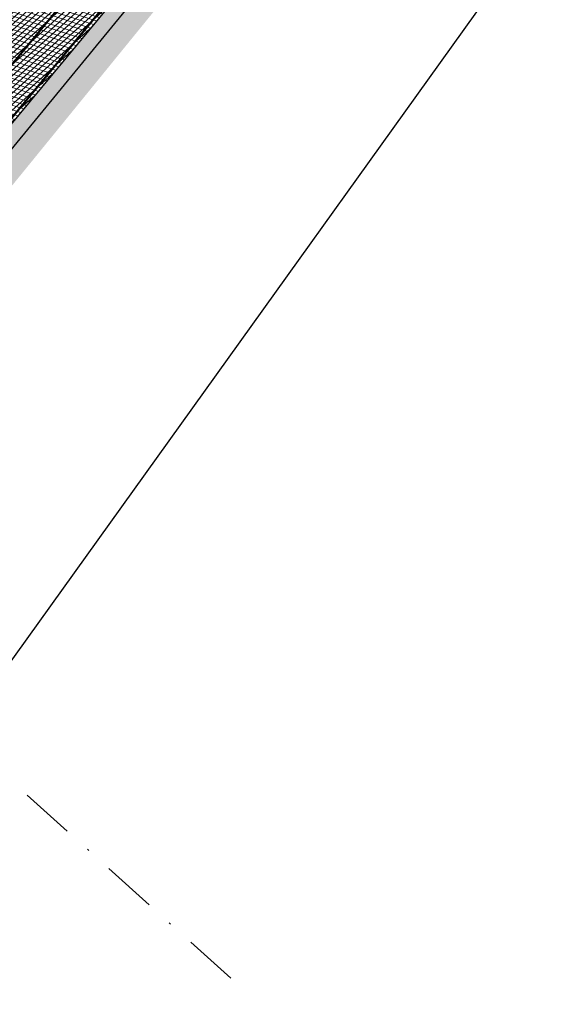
# Model space of a CAD drawing. Header units: metres. Extents: x 157685 to 160831, y 403691 to 406312.
# Tile 54 of 134: x 159490 to 159515, y 404502 to 404548. Entities that reach past the tile are written whole.
import ezdxf

# ---------------------------------------------------------------- set-up
doc = ezdxf.new("R2010")
doc.units = ezdxf.units.M
for name, pattern in [('DASHDOT2', [12.7, 6.35, -3.175, 0, -3.175]), ('VW-1-3_STREEP', [4, 1, -3]), ('VW-30-270_STREEP', [3, 0.3, -2.7])]:
    doc.linetypes.add(name, pattern=pattern)
doc.layers.get('Defpoints').update_dxf_attribs({"color": 171})
for name, color, linetype, lineweight in [('N-WE-GR-GRAS-A', 62, 'Continuous', 18), ('N-WE-VH-GESLOTENVERHARDING_ASFALT-A-200', 253, 'Continuous', 18), ('N-WE-VH-HALFVERHARDING_GESTABILISEERD GRAS-A-200', 190, 'Continuous', 18), ('N-WE-VH-HALFVERHARDING_GRASBETONSTEEN-G', 7, 'Continuous', 35), ('N-WE-VH-KANTVERHARDING-G', 7, 'Continuous', 30), ('N-WE-VH-VERHARDING_ASFALT-A', 252, 'Continuous', 18), ('N-WE-VW-MARKERING_LANGS_STREEP_13_010-G', 7, 'VW-1-3_STREEP', 13), ('N-WE-VW-MARKERING_LANGS_STREEP_30270_010-G', 7, 'VW-30-270_STREEP', 13), ('N-WE-VW-MARKERING_LANGS_STREEP_DOORGETROKKEN_010-G', 7, 'Continuous', 13), ('X-XX-AL-BLADVERWIJZING_AS-G', 7, 'DASHDOT2', 25)]:
    doc.layers.add(name, color=color, linetype=linetype, lineweight=lineweight)
pattern_1 = [(0, (0, 0), (1, 1), [0.12, -0.8]), (45, (0.4, 0.2), (-0.1131370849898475, 1.866761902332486), [0.12, -0.8]), (29.99999999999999, (0.08, 0.12), (0.2274613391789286, 1.286025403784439), [0.12, -0.8]), (15, (0.32, 0.48), (0.3856270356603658, 0.7244941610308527), [0.12, -0.8]), (135, (0.16, 2), (-0.02828427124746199, -0.6505382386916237), [0.12, -0.8]), (150, (1.2, 0.4), (0.2156921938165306, -0.5864101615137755), [0.12, -0.8]), (165, (0.24, 0.04), (0.1434520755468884, -0.7010146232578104), [0.12, -0.8]), (85, (0.4, 0.4), (-0.872677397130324, 1.040016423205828), [0.12, -0.8]), (99.99999999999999, (0, 0), (-1.112117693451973, 0.7787131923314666), [0.12, -0.7999999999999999])]
pattern_2 = [(0, (0, 0), (0.1875, 0.1875), [0.1875, -0.1875]), (90, (0.09375, 0.09375), (-0.1875, 0.1875), [0.1875, -0.1875])]

msp = doc.modelspace()

# ---------------------------------------------------------------- hatches: boundary and pattern name
at = {"layer": 'N-WE-GR-GRAS-A'}
h = msp.add_hatch(dxfattribs=at)
h.set_pattern_fill('AGR-GRAS_01-SO', color=256, scale=0.04, pattern_type=2)
h.set_pattern_definition(pattern_1)
h.paths.add_polyline_path([(159579.2250882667, 404669.007062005), (159579.4548592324, 404669.4049986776), (159577.3377705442, 404670.5444920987), (159569.9460748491, 404656.8453149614, -0.02051645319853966), (159546.911297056, 404618.0514843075), (159548.4815687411, 404617.0051789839), (159551.219, 404620.997), (159553.19, 404623.871), (159558.2951053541, 404632.7238371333), (159563.1091536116, 404641.0719479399), (159567.4356162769, 404648.5745295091), (159573.9518196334, 404659.8743721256)])
edge = h.paths.add_edge_path()
edge.add_line((159453.6258340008, 404499.9359977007), (159455.8691789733, 404497.994507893))
edge.add_line((159455.8691789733, 404497.994507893), (159456.78, 404499.98))
edge.add_line((159456.78, 404499.98), (159469.978729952, 404516.1753514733))
edge.add_line((159469.978729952, 404516.1753514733), (159495.9865078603, 404548.0878995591))
edge.add_line((159495.9865078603, 404548.0878995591), (159508.1128762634, 404562.9674219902))
edge.add_line((159508.1128762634, 404562.9674219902), (159515.4765263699, 404572.0029051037))
edge.add_line((159515.4765263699, 404572.0029051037), (159522.2517508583, 404580.3163672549))
edge.add_line((159522.2517508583, 404580.3163672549), (159528.657193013, 404588.1760921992))
edge.add_line((159528.657193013, 404588.1760921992), (159533.5569171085, 404595.2398400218))
edge.add_line((159533.5569171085, 404595.2398400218), (159543.9979499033, 404610.4661607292))
edge.add_line((159543.9979499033, 404610.4661607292), (159545.4164796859, 404612.5658099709))
edge.add_line((159545.4164796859, 404612.5658099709), (159546.2194060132, 404613.7058706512))
edge.add_line((159546.2194060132, 404613.7058706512), (159544.717494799, 404614.7066259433))
edge.add_arc((159085.911567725, 404918.0168982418), 550.0000000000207, 320.30704774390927, 326.5318590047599, ccw=False)
edge.add_line((159509.1245346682, 404566.7466538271), (159459.2459142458, 404506.652526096))
edge.add_arc((158612.8199803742, 405209.1930149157), 1099.99999998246, 319.8508843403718, 320.3070477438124, ccw=False)
h = msp.add_hatch(dxfattribs=at)
h.set_pattern_fill('AGR-GRAS_01-SO', color=256, scale=0.04, pattern_type=2)
h.set_pattern_definition(pattern_1)
edge = h.paths.add_edge_path()
edge.add_line((159462.4919925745, 404520.7496914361), (159462.4155108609, 404520.814116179))
edge.add_arc((158121.6145912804, 405650.2442840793), 1753.100000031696, 319.22933219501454, 319.89072628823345, ccw=False)
edge.add_line((159449.2888865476, 404505.4121672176), (159448.9387795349, 404504.3216417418))
edge.add_line((159448.9387795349, 404504.3216417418), (159451.1402873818, 404502.4177233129))
edge.add_arc((158612.8199842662, 405209.1930116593), 1096.499994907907, 319.8662638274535, 320.3070477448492)
edge.add_line((159456.5527408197, 404508.8878821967), (159501.301242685, 404562.8012054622))
edge.add_line((159501.301242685, 404562.8012054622), (159498.5830501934, 404564.9738743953))
edge.add_line((159498.5830501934, 404564.9738743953), (159491.0969498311, 404555.6081300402))
edge.add_arc((158121.6145913, 405650.2442840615), 1753.200000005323, 319.8907262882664, 321.36442829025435, ccw=False)
at = {"layer": 'N-WE-VH-GESLOTENVERHARDING_ASFALT-A-200', "true_color": 0xcf7363}
h = msp.add_hatch(dxfattribs=at)
h.set_pattern_fill('AVH-ASFALT-SO', color=23, scale=0.2, angle=90, pattern_type=2)
h.set_pattern_definition([(162.0033148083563, (158890.0418720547, 404357.8260220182), (-0.0617923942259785, -0.1902148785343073), []), (222.0033148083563, (158890.0418720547, 404357.8260220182), (0.1338347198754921, -0.1486212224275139), [])])
edge = h.paths.add_edge_path()
edge.add_line((159253.1060315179, 404346.7421801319), (159251.5295873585, 404349.8670519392))
edge.add_line((159251.5295873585, 404349.8670519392), (159247.4561724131, 404347.8120840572))
edge.add_arc((159181.4707240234, 404478.610289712), 146.5000000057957, 287.0872649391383, 296.7701601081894, ccw=False)
edge.add_line((159224.5165077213, 404338.5770418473), (159183.3511629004, 404325.9229432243))
edge.add_arc((159166.7498879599, 404379.9289398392), 56.50000000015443, 251.76502299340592, 287.08726493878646, ccw=False)
edge.add_line((159149.0702026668, 404326.2663017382), (159006.9274350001, 404373.096638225))
edge.add_arc((158977.6699027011, 404284.2920955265), 93.50000000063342, 71.76502299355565, 102.0033148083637)
edge.add_line((158958.224868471, 404375.7477713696), (158896.1344402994, 404362.5462889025))
edge.add_line((158896.1344402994, 404362.5462889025), (158896.0895711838, 404358.9585128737))
edge.add_line((158896.0895711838, 404358.9585128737), (158958.9527574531, 404372.3242968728))
edge.add_arc((158977.6699027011, 404284.2920955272), 89.99999999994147, 71.76502299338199, 102.00331480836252, ccw=False)
edge.add_line((159005.8322332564, 404369.7724040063), (159147.975000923, 404322.9420675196))
edge.add_arc((159166.7498879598, 404379.9289398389), 59.99999999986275, 251.7650229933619, 287.0872649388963)
edge.add_line((159184.3795604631, 404322.5774390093), (159225.5449052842, 404335.2315376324))
edge.add_arc((159181.470724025, 404478.6102897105), 150.0000000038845, 287.0872649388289, 291.9126172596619)
edge.add_arc((159238.5691145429, 404336.6639132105), 3.000000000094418, 26.937080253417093, 111.9126172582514, ccw=False)
edge.add_line((159241.2436281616, 404338.0229484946), (159241.6854861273, 404337.1533940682))
edge.add_line((159241.6854861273, 404337.1533940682), (159243.4758799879, 404338.0448847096))
edge.add_line((159243.4758799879, 404338.0448847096), (159243.2497899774, 404338.4898185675))
edge.add_arc((159245.9243035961, 404339.8488538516), 2.999999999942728, 114.9144922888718, 206.9370802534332, ccw=False)
edge.add_arc((159181.4707239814, 404478.6102897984), 150.0000001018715, 294.9144922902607, 296.7701601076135)
edge.add_line((159249.0326165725, 404344.6872122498), (159253.1060315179, 404346.7421801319))
edge = h.paths.add_edge_path()
edge.add_line((159369.5069096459, 404414.1288596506), (159372.0303652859, 404411.7035407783))
edge.add_line((159372.0303652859, 404411.7035407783), (159405.9060386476, 404446.9499407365))
edge.add_arc((158612.8199803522, 405209.1930149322), 1100.000000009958, 316.1360561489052, 320.3070477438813)
edge.add_line((159459.2459142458, 404506.652526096), (159509.1245346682, 404566.7466538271))
edge.add_arc((159085.911567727, 404918.0168982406), 549.9999999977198, 320.3070477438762, 331.3138853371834)
edge.add_line((159568.4059524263, 404654.0108969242), (159565.0310872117, 404655.1352974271))
edge.add_arc((159085.9115677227, 404918.0168982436), 546.5000000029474, 320.3070477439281, 331.24746020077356, ccw=False)
edge.add_line((159506.4313612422, 404568.982009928), (159456.5527408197, 404508.8878821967))
edge.add_arc((158612.8199803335, 405209.1930149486), 1096.500000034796, 316.1360561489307, 320.3070477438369, ccw=False)
edge.add_line((159403.3825830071, 404449.3752596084), (159369.5069096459, 404414.1288596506))
at = {"layer": 'N-WE-VH-HALFVERHARDING_GESTABILISEERD GRAS-A-200'}
h = msp.add_hatch(dxfattribs=at)
h.set_pattern_fill('AVH-GRAS_GESTABILISEERD-SO', color=256, scale=0.2, pattern_type=2)
h.set_pattern_definition(pattern_2)
edge = h.paths.add_edge_path()
edge.add_line((159489.3916860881, 404562.6039809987), (159489.2879344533, 404563.5953185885))
edge.add_line((159489.2879344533, 404563.5953185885), (159486.097698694, 404559.6040639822))
edge.add_arc((158674.2886782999, 405196.7226511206), 1031.966074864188, 319.38103026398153, 321.87470241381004, ccw=False)
edge.add_line((159457.6085175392, 404524.8863547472), (159458.1438940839, 404524.4353869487))
edge.add_arc((158121.6145910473, 405650.2442842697), 1747.500000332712, 319.8913043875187, 321.3644282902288)
edge.add_line((159486.6444917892, 404559.1670087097), (159489.3916860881, 404562.6039809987))
edge = h.paths.add_edge_path()
edge.add_line((159551.5318165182, 404649.0027897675), (159551.1268258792, 404649.6991015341))
edge.add_arc((159121.4782949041, 404899.123197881), 496.8000000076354, 321.36442829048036, 329.86352586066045, ccw=False)
edge.add_line((159509.5451644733, 404588.938825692), (159500.2259648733, 404577.2797192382))
edge.add_line((159500.2259648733, 404577.2797192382), (159501.1824617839, 404577.3552380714))
edge.add_line((159501.1824617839, 404577.3552380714), (159510.0919575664, 404588.501770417))
edge.add_arc((159121.4782949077, 404899.1231978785), 497.5000000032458, 321.3644282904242, 329.8175898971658)
edge = h.paths.add_edge_path()
edge.add_line((159554.6521964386, 404655.8730981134), (159555.4126644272, 404655.7978745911))
edge.add_arc((159121.4782949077, 404899.1231978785), 497.5000000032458, 330.7188100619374, 331.0613711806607)
edge.add_line((159556.8596981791, 404658.3966233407), (159556.2554369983, 404658.7504109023))
edge.add_arc((159121.4782949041, 404899.123197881), 496.8000000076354, 330.6834811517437, 331.0633580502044, ccw=False)
h = msp.add_hatch(dxfattribs=at)
h.set_pattern_fill('AVH-GRAS_GESTABILISEERD-SO', color=256, scale=0.2, pattern_type=2)
h.set_pattern_definition(pattern_2)
edge = h.paths.add_edge_path()
edge.add_line((159498.5830501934, 404564.9738743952), (159498.0362571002, 404565.41092967))
edge.add_line((159498.0362571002, 404565.41092967), (159490.550156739, 404556.0451853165))
edge.add_arc((158121.6145912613, 405650.2442840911), 1752.50000005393, 319.8913043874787, 321.3644282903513, ccw=False)
edge.add_line((159461.9680122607, 404521.2141883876), (159462.4919925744, 404520.7496914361))
edge.add_arc((155110.6306709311, 408121.0682736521), 5648.096215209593, 320.3988604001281, 320.8562941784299)
edge.add_line((159491.0969498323, 404555.6081300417), (159498.5830501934, 404564.9738743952))
edge = h.paths.add_edge_path()
edge.add_line((159538.8609755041, 404618.0505616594), (159537.8869618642, 404617.8580701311))
edge.add_arc((159121.4782949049, 404899.1231978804), 502.500000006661, 321.3644282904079, 325.96276204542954, ccw=False)
edge.add_line((159513.9976225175, 404585.3799470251), (159499.1226516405, 404566.7701010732))
edge.add_line((159499.1226516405, 404566.7701010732), (159499.6694447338, 404566.3330457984))
edge.add_line((159499.6694447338, 404566.3330457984), (159514.4663023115, 404585.005328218))
edge.add_arc((159143.5612071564, 404884.342065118), 476.6267634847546, 321.0949430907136, 326.0340393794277)
edge = h.paths.add_edge_path()
edge.add_line((159541.3982866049, 404623.1278164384), (159541.5920209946, 404622.1502595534))
edge.add_arc((159121.8726404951, 404898.8949095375), 502.7444277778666, 326.6008838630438, 331.0440614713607)
edge.add_line((159561.7701314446, 404655.4977913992), (159561.16589214, 404655.851607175))
edge.add_arc((159121.478294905, 404899.1231978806), 502.5000000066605, 326.68479930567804, 331.04499852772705, ccw=False)
at = {"layer": 'N-WE-VH-VERHARDING_ASFALT-A'}
h = msp.add_hatch(dxfattribs=at)
h.set_pattern_fill('AVH-ASFALT', color=256, scale=0.2, angle=90, pattern_type=2)
h.set_pattern_definition([(355.6069263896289, (158844.5507043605, 404349.5946988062), (0.01531969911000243, 0.199412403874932), []), (55.60692638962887, (158844.5507043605, 404349.5946988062), (-0.1650363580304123, 0.112973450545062), [])])
h.paths.add_polyline_path([(159490.550156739, 404556.0451853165), (159513.9976225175, 404585.3799470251, 0.04516852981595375), (159563.9566673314, 404660.9653931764), (159581.4923918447, 404693.5453829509), (159579.7718625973, 404700.8985033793), (159559.5538974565, 404663.3351225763, -0.04516852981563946), (159510.0919575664, 404588.501770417), (159486.6444917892, 404559.1670087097, -0.02016670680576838), (159394.3004534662, 404452.7356426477), (159378.2814496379, 404435.7109974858, -0.08581840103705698), (159334.018846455, 404402.4376224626), (159311.9556014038, 404391.136048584), (159313.3724200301, 404386.2439976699), (159336.2983675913, 404397.9874782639, 0.08581840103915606), (159381.922897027, 404432.2846494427), (159385.6609474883, 404436.2573673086), (159397.941900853, 404449.3092946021, 0.02016670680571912)])

# ---------------------------------------------------------------- linework, layer by layer
at = {"layer": 'Defpoints'}
msp.add_lwpolyline([(159485.8753094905, 404512.7402766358), (159598.9923484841, 404670.3249953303), (159556.8177704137, 404700.5987264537), (159443.7007314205, 404543.0140077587)], close=True, dxfattribs=at)
msp.add_lwpolyline([(159368.8800170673, 404407.0709151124), (159409.8846412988, 404449.5533679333), (159433.6816379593, 404475.417841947), (159451.7360034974, 404495.6823665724), (159451.4221206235, 404497.1496543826), (159452.8469695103, 404498.0089469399), (159453.5024760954, 404499.6233198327), (159457.420049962, 404502.195046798), (159480.5840653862, 404531.0306694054), (159502.7678063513, 404558.0267042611), (159516.7375779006, 404574.6956145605), (159527.4320175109, 404588.0570825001), (159532.9328639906, 404595.9643169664), (159544.0037135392, 404611.9376033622), (159553.2160807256, 404625.9548317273)], dxfattribs=at)
at = {"layer": 'N-WE-VH-HALFVERHARDING_GRASBETONSTEEN-G'}
msp.add_lwpolyline([(159498.5830501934, 404564.9738743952), (159491.0969498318, 404555.608130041, -0.006430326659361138), (159462.4919925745, 404520.7496914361)], format="xyb", dxfattribs=at)
at = {"layer": 'N-WE-VH-KANTVERHARDING-G'}
for points in [[(159799.3294497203, 404957.5312500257), (159790.519768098, 404964.7741166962, 0.3683535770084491), (159780.1423641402, 404964.589784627), (159746.9379476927, 404935.2537427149, 0.04762168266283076), (159708.3142729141, 404893.9601407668), (159692.8227800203, 404873.8684222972, 0.04078858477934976), (159608.8530263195, 404744.3792786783), (159563.9566673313, 404660.9653931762, -0.04516852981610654), (159513.9976225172, 404585.3799470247), (159490.5501567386, 404556.0451853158, -0.02016670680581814), (159397.941900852, 404449.309294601), (159381.9228970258, 404432.2846494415)], [(159775.4923605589, 404950.456105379), (159748.2549719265, 404926.8194590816, 0.04303694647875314), (159724.3307382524, 404902.1486971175), (159707.1765623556, 404881.1090385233, 0.04733888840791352), (159623.1591888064, 404755.4662409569), (159569.9460748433, 404656.8453149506, -0.04953312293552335), (159509.1245346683, 404566.7466538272), (159459.245914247, 404506.6525260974, -0.01820139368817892), (159405.9060386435, 404446.9499407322), (159372.0303652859, 404411.7035407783, -0.1049384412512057), (159347.9802859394, 404395.3868153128), (159322.7134172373, 404385.0891556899, 0.02159958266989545), (159318.7889440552, 404383.2883813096), (159268.0669497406, 404357.3067831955, 0.07166867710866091), (159261.0857138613, 404352.3598153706, -0.07321687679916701), (159253.1060315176, 404346.7421801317), (159249.0326165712, 404344.6872122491, -0.008097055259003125), (159244.6605079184, 404342.5696663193, -0.008097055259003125)]]:
    msp.add_lwpolyline(points, format="xyb", dxfattribs=at)
at = {"layer": 'N-WE-VW-MARKERING_LANGS_STREEP_13_010-G', "const_width": 0.1, "flags": 128}
msp.add_lwpolyline([(159777.5456031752, 404962.6958649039), (159746.7393164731, 404935.4785662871, 0.04762168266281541), (159708.0766934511, 404894.1433237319), (159692.5852005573, 404874.0516052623, 0.0407885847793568), (159608.588860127, 404744.5214624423), (159563.6925011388, 404661.1075769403, -0.04516852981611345), (159513.7632826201, 404585.5672564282), (159490.3158168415, 404556.2324947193, -0.02016670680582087), (159397.7234140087, 404449.5148754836), (159385.442460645, 404436.4629481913), (159381.7044101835, 404432.4902303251, -0.0858184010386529), (159336.1615963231, 404398.2544869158), (159248.3777664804, 404353.2885067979, -0.04425765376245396), (159207.0786106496, 404336.5565294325), (159195.3537162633, 404332.9814473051, -0.1551991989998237), (159139.4665064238, 404333.6513231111), (159003.9156293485, 404378.5605073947, 0.1331344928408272), (158963.2677895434, 404380.8071596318), (158888.773044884, 404364.9683082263, 0.05942676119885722), (158844.4210459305, 404349.8652328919), (158801.657699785, 404329.3701137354)], format="xyb", dxfattribs=at)
at = {"layer": 'N-WE-VW-MARKERING_LANGS_STREEP_30270_010-G', "const_width": 0.1, "flags": 128}
msp.add_lwpolyline([(159792.9871328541, 404962.7455764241, -0.09940442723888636), (159785.5967136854, 404958.4193337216), (159783.6244482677, 404957.7405952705, 0.09611741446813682), (159776.4467524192, 404953.6013963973), (159774.3453758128, 404951.7778186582), (159747.1079871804, 404928.1411723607, 0.04303694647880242), (159722.9744164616, 404903.2545412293), (159705.8202405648, 404882.2148826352, 0.04733888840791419), (159621.619079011, 404756.2972414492), (159568.4059650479, 404657.6763154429, -0.04953312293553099), (159507.7779479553, 404567.8643318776), (159457.899327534, 404507.7702041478, -0.01820139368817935), (159404.6443108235, 404448.1626001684), (159370.7686374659, 404412.9162002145, -0.104938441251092), (159347.3198101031, 404397.0073928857), (159322.0529414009, 404386.7097332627, 0.021599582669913), (159317.9911116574, 404384.8459317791), (159267.2691173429, 404358.8643336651, 0.07166867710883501), (159259.8806427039, 404353.6287927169, -0.07321687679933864), (159252.3178094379, 404348.3046160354), (159248.2443944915, 404346.2496481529, -0.0422747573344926), (159225.0307065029, 404336.9042897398), (159183.8653616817, 404324.2501911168, -0.1553543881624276), (159148.5226017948, 404324.604184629), (159006.3798341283, 404371.4345211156, 0.1327104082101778), (158958.5888129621, 404374.0360341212), (158889.7091228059, 404359.3910389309, 0.06078308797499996), (158843.4892124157, 404343.5123458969), (158697.8283415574, 404272.730896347, 0.2964777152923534), (158667.8835065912, 404223.0035187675), (158671.599814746, 404115.0876769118), (158672.0481688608, 404104.0965963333)], format="xyb", dxfattribs=at)
at = {"layer": 'N-WE-VW-MARKERING_LANGS_STREEP_DOORGETROKKEN_010-G', "const_width": 0.1, "flags": 128}
msp.add_lwpolyline([(159775.3940475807, 404950.5693950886), (159748.1566589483, 404926.9327487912, 0.04303694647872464), (159724.2144820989, 404902.2434837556), (159707.0603062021, 404881.2038251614, 0.04733888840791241), (159623.0271793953, 404755.5374695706), (159569.8140654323, 404656.9165435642, -0.04953312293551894), (159509.00911295, 404566.8424548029), (159459.1304925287, 404506.7483270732, -0.01820139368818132), (159405.7978905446, 404447.0538829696), (159371.922217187, 404411.8074830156, -0.1049384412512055), (159347.9236737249, 404395.5257219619), (159322.6568050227, 404385.228062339, 0.02159958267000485), (159318.720558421, 404383.4218856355), (159267.9985641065, 404357.4402875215, 0.07166867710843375), (159260.9824220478, 404352.4685848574, -0.07321687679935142), (159253.0384696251, 404346.8761032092), (159248.9650546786, 404344.8211353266, -0.008097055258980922), (159244.5973181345, 404342.7057069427, -0.008097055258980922)], format="xyb", dxfattribs=at)
at = {"layer": 'X-XX-AL-BLADVERWIJZING_AS-G', "ltscale": 0.4, "extrusion": (2.664041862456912e-05, -0.001837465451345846, 0.9999983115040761), "elevation": -730.3513524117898}
msp.add_lwpolyline([(159499.9487226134, 404502.3145568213), (159384.8673052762, 404605.778274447)], dxfattribs=at)

doc.saveas('drawing.dxf')
